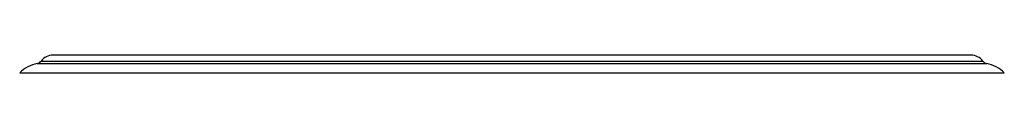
# Model space of a CAD drawing. Header units: millimetres. Extents: x -722 to 1902, y -809 to 1604.
# Tile 55 of 93: x 496.46 to 730.26, y -105.66 to -101.46. Entities that reach past the tile are written whole.
import ezdxf

# ---------------------------------------------------------------- set-up
doc = ezdxf.new("R2010")
doc.units = ezdxf.units.MM

msp = doc.modelspace()

# ---------------------------------------------------------------- linework, layer by layer
at = {"color": 7, "linetype": 'Continuous', "lineweight": 25}
for p, q in [((722.36, -101.46), (504.36, -101.46)), ((500.62, -103.46), (718.61, -103.46)), ((501.55, -102.88), (717.75, -102.88)), ((717.75, -102.88), (725.18, -102.88)), ((718.61, -103.46), (726.1, -103.46)), ((496.46, -105.66), (722.5, -105.66)), ((722.5, -105.66), (730.26, -105.66))]:
    msp.add_line(p, q, dxfattribs=at)
for centre, radius, start, end in [((504.36, -104.96), 3.5, 90, 143.5072), ((722.36, -104.96), 3.5, 36.4928, 90), ((502.12, -111.32), 8, 100.763, 135), ((500.34, -101.98), 1.5, 280.763, 323.5072), ((726.38, -101.98), 1.5, 216.4928, 259.237), ((724.61, -111.32), 8, 45, 79.237)]:
    msp.add_arc(centre, radius, start, end, dxfattribs=at)

doc.saveas('drawing.dxf')
